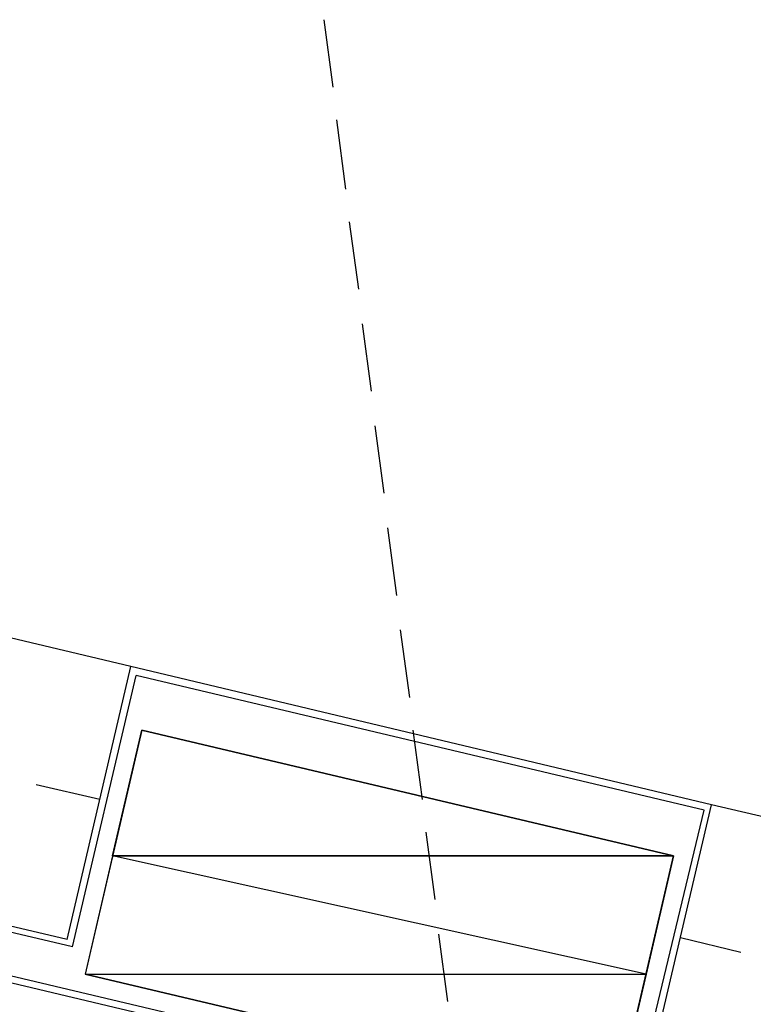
# Model space of a CAD drawing. Header units: feet. Extents: x -79 to 198, y -22 to 181.
# Tile 192 of 203: x 128.4 to 133.77, y 125.65 to 132.86. Entities that reach past the tile are written whole.
import ezdxf

# ---------------------------------------------------------------- set-up
doc = ezdxf.new("R2010")
doc.units = ezdxf.units.FT
doc.layers.add('A-LINEA', color=7, linetype='CONTINUOUS')
doc.layers.add('A-MURO-CONCRETO', color=8, linetype='CONTINUOUS')

msp = doc.modelspace()

# ---------------------------------------------------------------- linework, layer by layer
at = {"layer": 'A-LINEA'}
for p, q in [((130.6267, 132.8578), (130.6933, 132.3644)), ((130.72, 132.1244), (130.7867, 131.6178)), ((130.8133, 131.3778), (130.88, 130.8844)), ((130.9067, 130.6311), (130.9733, 130.1378)), ((129.2133, 128.1244), (121.4667, 129.9511)), ((131, 129.8844), (131.0667, 129.3911)), ((131.0933, 129.1378), (131.16, 128.6444)), ((131.1867, 128.3911), (131.2533, 127.8978)), ((128.7467, 126.1244), (129.2133, 128.1244)), ((133.4667, 127.1111), (129.2133, 128.1244)), ((128.7867, 126.0711), (129.2533, 128.0578)), ((133.4133, 127.0711), (129.2533, 128.0578)), ((128.7867, 126.0711), (120.9333, 127.9244)), ((128.7467, 126.1244), (121, 127.9644)), ((136.6933, 123.8311), (120.5067, 127.6578)), ((120.5733, 127.6978), (136.6933, 123.8844)), ((131.28, 127.6578), (131.3467, 127.1511)), ((128.9867, 127.1511), (128.52, 127.2578)), ((132.9333, 125.0844), (133.4133, 127.0711)), ((133, 125.1244), (133.4667, 127.1111)), ((136.4, 126.4178), (133.4667, 127.1111)), ((131.3733, 126.9111), (131.44, 126.4178)), ((131.4667, 126.1644), (131.5333, 125.6711)), ((133.68, 126.0311), (133.24, 126.1378))]:
    msp.add_line(p, q, dxfattribs=at)
msp.add_lwpolyline([(132.7733, 124.9511), (133.1867, 126.7378), (129.2933, 127.6578), (128.88, 125.8711), (132.7733, 124.9511)], dxfattribs=at)
at = {"layer": 'A-MURO-CONCRETO'}
for points in [[(129.2933, 127.6578), (133.1867, 126.7378), (129.08, 126.7378), (129.2933, 127.6578), (129.2933, 127.6578)], [(129.08, 126.7378), (128.88, 125.8711), (132.9867, 125.8711), (129.08, 126.7378)], [(129.08, 126.7378), (133.1867, 126.7378), (132.9867, 125.8711), (129.08, 126.7378), (129.08, 126.7378)], [(128.88, 125.8711), (132.9867, 125.8711), (132.7733, 124.9511), (128.88, 125.8711), (128.88, 125.8711)]]:
    msp.add_lwpolyline(points, dxfattribs=at)

doc.saveas('drawing.dxf')
